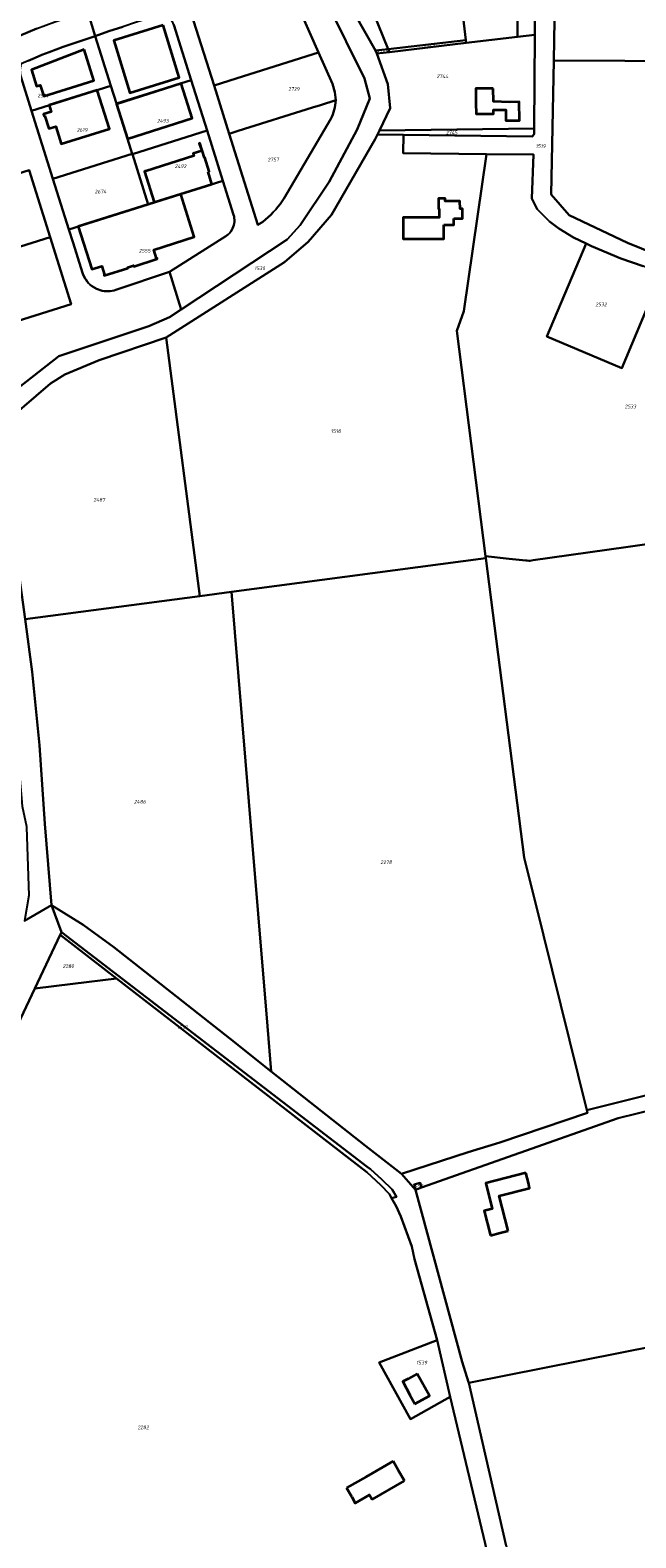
# Model space of a CAD drawing. Extents: x 177930 to 190767, y 381068 to 392034.
# Tile 25 of 256: x 179792 to 180090, y 389076 to 389819. Entities that reach past the tile are written whole.
import ezdxf
from ezdxf.enums import TextEntityAlignment as Align

# ---------------------------------------------------------------- set-up
doc = ezdxf.new("R2010")
doc.units = 0
for name, color, linetype, lineweight in [('B-XX-KG-GRENS_PERCEEL-GV', 150, 'Continuous', 25), ('B-XX-KG-GRENS_PERCEEL-S', 150, 'Continuous', 25), ('B-XX-OG-BEBOUWING-G', 7, 'Continuous', 35)]:
    doc.layers.add(name, color=color, linetype=linetype, lineweight=lineweight)
doc.styles.add('NLCS-ISO', font='NLCS-ISO.ttf', dxfattribs={"height": 1.8})

# ---------------------------------------------------------------- blocks, each defined once
blk = doc.blocks.new('SKG-PERCEELNUMMER-SO')
at = {"layer": 'DefPoints'}
blk.add_point((0, 0), dxfattribs=at)
at = {"style": 'NLCS-ISO', "oblique": 10, "flags": 1}
blk.add_attdef('GEMEENTECODE', text='', height=1.8, dxfattribs=at).set_placement((-0.5, 2.55), align=Align.MIDDLE_RIGHT)
at = {"style": 'NLCS-ISO', "oblique": 10}
blk.add_attdef('PERCEELNUMMER', text='', height=1.8, dxfattribs=at).set_placement((0, 0), align=Align.MIDDLE_CENTER)
at = {"style": 'NLCS-ISO', "oblique": 10, "flags": 1}
blk.add_attdef('SECTIE', text='', height=1.8, dxfattribs=at).set_placement((0.5, 2.5), align=Align.MIDDLE_LEFT)

msp = doc.modelspace()

# ---------------------------------------------------------------- linework, layer by layer
at = {"layer": 'B-XX-KG-GRENS_PERCEEL-GV'}
for points in [[(180288.245, 389865.742), (180259.957, 389886.152), (180222.192, 389912.562), (180207.98, 389891.411), (180203.508, 389884.789), (180193.113, 389891.805), (180191.617, 389893.776), (180185.853, 389885.259), (180147.976, 389829.295), (180094.168, 389865.367), (180091.305, 389853.941), (180050.458, 389854.26), (180050.463, 389854.065), (180049.605, 389804.277), (180259.307, 389803.255), (180259.32, 389803.255), (180288.165, 389803.114), (180288.163, 389804.437), (180288.098, 389854.839)], [(180006.431, 389812.985), (180031.817, 389815.958), (180031.764, 389869.404), (180016.411, 389864.154), (180000.974, 389859.322), (180006.264, 389814.403)], [(179770.107, 389836.843), (179778.333, 389818.699), (179780.592, 389813.716), (179786.264, 389816.559), (179794.876, 389820.168), (179803.644, 389823.395), (179819.73, 389828.789), (179817.328, 389836.43), (179811.376, 389855.361), (179807.04, 389853.429), (179785.478, 389843.823)], [(179968.03, 389809.962), (180006.264, 389814.403), (180000.974, 389859.322), (179995.014, 389857.597), (179989.037, 389855.935), (179983.042, 389854.338), (179977.03, 389852.804), (179971.002, 389851.335), (179964.959, 389849.931), (179958.901, 389848.591), (179952.829, 389847.316)], [(179882.172, 389792.058), (179896.716, 389796.624), (179933.683, 389808.225), (179919.013, 389841.405), (179913.16, 389840.382), (179907.319, 389839.297), (179901.49, 389838.148), (179895.674, 389836.937), (179889.871, 389835.662), (179884.082, 389834.326), (179878.308, 389832.926), (179872.549, 389831.465), (179872.218, 389830.658), (179871.953, 389829.826), (179871.758, 389828.976), (179871.633, 389828.112), (179871.578, 389827.242), (179871.595, 389826.369), (179871.683, 389825.501), (179871.842, 389824.643), (179872.07, 389823.801)], [(179831.345, 389791.849), (179834.115, 389783.037), (179870.91, 389794.598), (179862.296, 389821.916), (179862.025, 389822.692), (179861.684, 389823.439), (179861.273, 389824.151), (179860.799, 389824.821), (179860.263, 389825.445), (179859.672, 389826.015), (179859.03, 389826.528), (179858.343, 389826.979), (179857.617, 389827.363), (179850.776, 389825.306), (179843.956, 389823.178), (179837.159, 389820.98), (179830.385, 389818.71), (179823.635, 389816.371)], [(179786.949, 389796.426), (179792.224, 389779.55), (179831.345, 389791.849), (179823.635, 389816.371), (179807.85, 389811.041), (179804.328, 389809.802), (179800.83, 389808.495), (179797.358, 389807.12), (179793.914, 389805.679), (179790.498, 389804.171), (179787.112, 389802.598), (179786.867, 389801.851), (179786.684, 389801.087), (179786.566, 389800.31), (179786.513, 389799.526), (179786.525, 389798.74), (179786.602, 389797.958), (179786.744, 389797.185)], [(179963.688, 389769.732), (180039.971, 389770.756), (180040.321, 389816.954), (180031.817, 389815.958), (180006.431, 389812.985), (179968.634, 389808.478), (179962.355, 389807.744), (179967.765, 389792.668), (179968.941, 389780.775)], [(179962.355, 389807.744), (179968.634, 389808.478), (179968.03, 389809.962), (179961.818, 389809.24)], [(179968.634, 389808.478), (180006.431, 389812.985), (180006.264, 389814.403), (179968.03, 389809.962)], [(179942.13, 389784.694), (179941.729, 389788.74), (179940.517, 389792.766), (179933.717, 389808.236), (179933.683, 389808.225), (179896.716, 389796.624), (179882.172, 389792.058), (179889.653, 389768.18), (179894.028, 389769.566), (179930.686, 389781.093), (179934.713, 389782.375)], [(180257.986, 389701.158), (180258.362, 389729.962), (180259.32, 389803.255), (180259.307, 389803.255), (180049.605, 389804.277), (180048.292, 389738.197), (180057.229, 389728.063), (180085.962, 389714.464), (180121.325, 389700.053), (180143.377, 389691.298), (180157.082, 389687.266), (180163.702, 389689.112), (180223.702, 389691.921), (180257.913, 389697.61)], [(179841.886, 389758.317), (179841.92, 389758.21), (179878.732, 389769.768), (179870.91, 389794.598), (179834.115, 389783.037)], [(179792.224, 389779.55), (179802.756, 389745.985), (179841.886, 389758.317), (179834.115, 389783.037), (179831.345, 389791.849)], [(179930.686, 389781.093), (179894.028, 389769.566), (179889.653, 389768.18), (179903.79, 389723.245), (179906.21, 389724.827), (179907.567, 389725.929), (179908.881, 389727.082), (179910.15, 389728.285), (179911.373, 389729.534), (179912.547, 389730.829), (179913.672, 389732.168), (179914.744, 389733.548), (179915.764, 389734.968), (179916.729, 389736.426), (179939.793, 389775.514), (179940.291, 389776.597), (179940.733, 389777.705), (179941.116, 389778.834), (179941.44, 389779.982), (179941.704, 389781.145), (179941.908, 389782.32), (179942.05, 389783.504), (179942.13, 389784.694), (179934.713, 389782.375)], [(179878.732, 389769.768), (179841.92, 389758.21), (179849.722, 389733.395), (179886.556, 389744.95)], [(180015.981, 389559.92), (180001.768, 389671.058), (180005.256, 389680.704), (180016.477, 389758.163), (179975.462, 389758.644), (179975.567, 389767.642), (179962.762, 389767.785), (179961.612, 389765.531), (179940.108, 389728.273), (179928.538, 389714.862), (179916.891, 389704.811), (179858.599, 389667.663), (179875.228, 389540.221), (179890.746, 389542.274), (180016.116, 389558.863)], [(179975.567, 389767.642), (180038.97, 389766.929), (180039.95, 389767.994), (180039.971, 389770.756), (179963.688, 389769.732), (179962.762, 389767.785)], [(179841.92, 389758.21), (179841.886, 389758.317), (179802.756, 389745.985), (179810.641, 389721.027), (179849.722, 389733.395)], [(179801.355, 389717.196), (179791.019, 389750.219), (179749.685, 389737.274), (179760.024, 389704.175)], [(179760.024, 389704.175), (179749.685, 389737.274), (179791.019, 389750.219), (179801.355, 389717.196), (179811.739, 389684.206), (179770.378, 389671.213)], [(179812.708, 389714.451), (179817.361, 389699.637), (179817.691, 389698.714), (179818.089, 389697.819), (179818.553, 389696.956), (179819.081, 389696.13), (179819.669, 389695.347), (179820.315, 389694.61), (179821.014, 389693.923), (179821.763, 389693.291), (179822.558, 389692.718), (179823.393, 389692.205), (179824.264, 389691.757), (179825.167, 389691.376), (179826.096, 389691.063), (179827.045, 389690.821), (179828.01, 389690.652), (179828.986, 389690.555), (179829.965, 389690.532), (179830.944, 389690.583), (179831.916, 389690.707), (179832.876, 389690.904), (179833.818, 389691.173), (179860.209, 389700.04), (179888.007, 389717.683), (179888.702, 389718.188), (179889.348, 389718.754), (179889.939, 389719.377), (179890.47, 389720.052), (179890.936, 389720.773), (179891.335, 389721.534), (179891.662, 389722.329), (179891.914, 389723.15), (179892.089, 389723.99), (179892.187, 389724.844), (179892.205, 389725.703), (179892.145, 389726.559), (179892.006, 389727.407), (179891.789, 389728.238), (179886.556, 389744.95), (179849.722, 389733.395), (179810.641, 389721.027)], [(179811.739, 389684.206), (179801.355, 389717.196), (179760.024, 389704.175), (179770.378, 389671.213)], [(180083.129, 389652.676), (180102.766, 389699.279), (180102.739, 389699.29), (180093.617, 389702.932), (180082.731, 389706.709), (180068.276, 389712.841), (180065.605, 389714.115), (180046.262, 389668.211)], [(179789.039, 389528.861), (179875.228, 389540.221), (179858.599, 389667.663), (179825.583, 389656.503), (179808.602, 389649.494), (179801.505, 389645.02), (179774.213, 389621.782), (179783.489, 389569.683)], [(180275.614, 389328.312), (180270.467, 389418.027), (180243.846, 389414.012), (180229.012, 389411.779), (180212.286, 389574.659), (180211.506, 389582.249), (180143.193, 389572.555), (180085.136, 389564.367), (180039.425, 389557.875), (180038.704, 389557.742), (180037.974, 389557.669), (180037.241, 389557.657), (180036.509, 389557.706), (180035.784, 389557.816), (180027.657, 389558.684), (180015.981, 389559.92), (180016.116, 389558.863), (180034.975, 389411.394), (180044.498, 389373.008), (180065.903, 389286.724), (180133.159, 389303.583), (180195.135, 389313.091), (180274.514, 389328.062)], [(179910.375, 389305.907), (179956.895, 389269.2), (179974.61, 389255.336), (180007.499, 389266.015), (180023.003, 389270.826), (180066.241, 389285.365), (180065.903, 389286.724), (180044.498, 389373.008), (180034.975, 389411.394), (180016.116, 389558.863), (179890.746, 389542.274), (179899.333, 389438.878), (179908.529, 389328.142)], [(179889.96, 389322.016), (179910.375, 389305.907), (179908.529, 389328.142), (179899.333, 389438.878), (179890.746, 389542.274), (179875.228, 389540.221), (179789.039, 389528.861), (179792.567, 389502.911), (179796.165, 389466.782), (179798.804, 389427.938), (179801.987, 389387.786), (179817.627, 389378.222), (179832.725, 389367.178)], [(179793.849, 389346.759), (179812.505, 389349.065), (179834.094, 389351.738), (179806.385, 389373.193)], [(179806.385, 389373.193), (179834.094, 389351.738), (179957.401, 389256.262), (179964.327, 389249.848), (179968.684, 389245.308), (179969.703, 389243.436), (179972.124, 389244.096), (179970.01, 389247.569), (179964.855, 389252.522), (179959.241, 389257.611), (179957.711, 389258.77), (179807.014, 389374.519)], [(180078.817, 388952.358), (180123.367, 388961.738), (180441.383, 389027.36), (180423.305, 389103.603), (180402.534, 389098.873), (180291.814, 389077.158), (180290.422, 389094.84), (180283.476, 389192.002), (180275.638, 389317.466), (180205.183, 389305.582), (180204.63, 389305.433), (180211.644, 389192.687), (180007.706, 389152.268), (180026.184, 389072.009), (180027.426, 389066.926)], [(179981.454, 389247.51), (180004.426, 389162.718), (180007.608, 389152.692), (180007.706, 389152.268), (180211.644, 389192.687), (180204.63, 389305.433), (180197.142, 389303.419), (180156.697, 389295.961), (180135.378, 389293.825), (180109.486, 389289.745), (180081.383, 389282.791), (179984.438, 389248.563)], [(179984.438, 389248.563), (179983.788, 389250.892), (179980.837, 389250.132), (179981.454, 389247.51)], [(179992.066, 389173.375), (179963.631, 389162.274), (179978.936, 389134.414), (179998.52, 389145.342)]]:
    msp.add_lwpolyline(points, close=True, dxfattribs=at)
for points in [[(179774.213, 389621.782), (179801.505, 389645.02), (179808.602, 389649.494), (179825.583, 389656.503), (179858.599, 389667.663), (179916.891, 389704.811), (179928.538, 389714.862), (179940.108, 389728.273), (179961.612, 389765.531), (179962.762, 389767.785), (179963.688, 389769.732), (179968.941, 389780.775), (179967.765, 389792.668), (179962.355, 389807.744), (179961.818, 389809.24), (179919.715, 389883.375)], [(179919.715, 389883.375), (179961.818, 389809.24), (179968.03, 389809.962), (179952.829, 389847.316)], [(179688.795, 389869.078), (179758.771, 389649.963), (179760.663, 389635.58), (179761.941, 389625.861), (179776.174, 389545.735), (179783.592, 389483.156), (179787.569, 389436.611), (179789.777, 389426.596), (179789.785, 389426.354), (179790.939, 389392.687), (179788.686, 389380.107), (179801.987, 389387.786), (179798.804, 389427.938), (179796.165, 389466.782), (179792.567, 389502.911), (179789.039, 389528.861), (179783.489, 389569.683), (179774.213, 389621.782), (179773.604, 389625.203), (179771.606, 389633.475), (179766.364, 389655.181), (179755.764, 389688.403), (179722.49, 389793.309), (179694.346, 389881.956)], [(180031.764, 389869.404), (180031.817, 389815.958), (180040.321, 389816.954), (180040.332, 389818.361), (180040.558, 389862.727)], [(180040.558, 389862.727), (180040.332, 389818.361), (180040.321, 389816.954), (180039.971, 389770.756), (180039.95, 389767.994), (180038.97, 389766.929), (179975.567, 389767.642), (179975.462, 389758.644), (180016.477, 389758.163), (180039.568, 389757.894), (180038.747, 389736.208), (180041.437, 389731.068), (180047.443, 389724.99), (180052.146, 389721.405), (180059.328, 389717.112), (180065.579, 389714.128), (180065.605, 389714.115), (180068.276, 389712.841), (180082.731, 389706.709), (180093.617, 389702.932)], [(180121.325, 389700.053), (180085.962, 389714.464), (180057.229, 389728.063), (180048.292, 389738.197), (180049.605, 389804.277), (180050.463, 389854.065)], [(179919.013, 389841.405), (179933.683, 389808.225), (179933.717, 389808.236), (179940.517, 389792.766), (179941.729, 389788.74), (179942.13, 389784.694), (179942.05, 389783.504), (179941.908, 389782.32), (179941.704, 389781.145), (179941.44, 389779.982), (179941.116, 389778.834), (179940.733, 389777.705), (179940.291, 389776.597), (179939.793, 389775.514), (179916.729, 389736.426), (179915.764, 389734.968), (179914.744, 389733.548), (179913.672, 389732.168), (179912.547, 389730.829), (179911.373, 389729.534), (179910.15, 389728.285), (179908.881, 389727.082), (179907.567, 389725.929), (179906.21, 389724.827), (179903.79, 389723.245), (179889.653, 389768.18), (179882.172, 389792.058), (179872.07, 389823.801)], [(179938.062, 389832.289), (179956.336, 389795.527), (179958.986, 389785.638), (179952.748, 389770.219), (179938.851, 389744.492), (179924.643, 389723.093), (179918.165, 389716.003), (179866.036, 389681.506), (179860.203, 389677.715), (179850.059, 389673.322), (179805.679, 389658.53), (179776.001, 389635.309)], [(179862.296, 389821.916), (179870.91, 389794.598), (179878.732, 389769.768), (179886.556, 389744.95), (179891.789, 389728.238), (179892.006, 389727.407), (179892.145, 389726.559), (179892.205, 389725.703), (179892.187, 389724.844), (179892.089, 389723.99), (179891.914, 389723.15), (179891.662, 389722.329), (179891.335, 389721.534), (179890.936, 389720.773), (179890.47, 389720.052), (179889.939, 389719.377), (179889.348, 389718.754), (179888.702, 389718.188), (179888.007, 389717.683), (179860.209, 389700.04), (179866.036, 389681.506), (179918.165, 389716.003), (179924.643, 389723.093), (179938.851, 389744.492), (179952.748, 389770.219), (179958.986, 389785.638), (179956.336, 389795.527), (179938.062, 389832.289)], [(179790.498, 389804.171), (179793.914, 389805.679), (179797.358, 389807.12), (179800.83, 389808.495), (179804.328, 389809.802), (179807.85, 389811.041), (179823.635, 389816.371), (179819.73, 389828.789)], [(179819.73, 389828.789), (179823.635, 389816.371), (179830.385, 389818.71), (179837.159, 389820.98)], [(179794.876, 389820.168), (179786.264, 389816.559)], [(179776.001, 389635.309), (179805.679, 389658.53), (179850.059, 389673.322), (179860.203, 389677.715), (179866.036, 389681.506), (179860.209, 389700.04), (179833.818, 389691.173), (179832.876, 389690.904), (179831.916, 389690.707), (179830.944, 389690.583), (179829.965, 389690.532), (179828.986, 389690.555), (179828.01, 389690.652), (179827.045, 389690.821), (179826.096, 389691.063), (179825.167, 389691.376), (179824.264, 389691.757), (179823.393, 389692.205), (179822.558, 389692.718), (179821.763, 389693.291), (179821.014, 389693.923), (179820.315, 389694.61), (179819.669, 389695.347), (179819.081, 389696.13), (179818.553, 389696.956), (179818.089, 389697.819), (179817.691, 389698.714), (179817.361, 389699.637), (179812.708, 389714.451), (179810.641, 389721.027), (179802.756, 389745.985), (179792.224, 389779.55), (179786.949, 389796.426)], [(180102.766, 389699.279), (180083.129, 389652.676), (180046.262, 389668.211), (180065.605, 389714.115), (180065.579, 389714.128), (180059.328, 389717.112), (180052.146, 389721.405), (180047.443, 389724.99), (180041.437, 389731.068), (180038.747, 389736.208), (180039.568, 389757.894), (180016.477, 389758.163), (180005.256, 389680.704), (180001.768, 389671.058), (180015.981, 389559.92), (180027.657, 389558.684), (180035.784, 389557.816), (180036.509, 389557.706), (180037.241, 389557.657), (180037.974, 389557.669), (180038.704, 389557.742), (180039.425, 389557.875), (180085.136, 389564.367), (180143.193, 389572.555)], [(179728.701, 389209.39), (179793.849, 389346.759), (179806.385, 389373.193), (179807.014, 389374.519), (179801.987, 389387.786), (179788.686, 389380.107)], [(180026.184, 389072.009), (180007.706, 389152.268), (180007.608, 389152.692), (180004.426, 389162.718), (179981.454, 389247.51), (179974.61, 389255.336), (179956.895, 389269.2), (179910.375, 389305.907), (179889.96, 389322.016), (179832.725, 389367.178), (179817.627, 389378.222), (179801.987, 389387.786), (179807.014, 389374.519), (179957.711, 389258.77), (179959.241, 389257.611), (179964.855, 389252.522), (179970.01, 389247.569), (179972.124, 389244.096), (179969.703, 389243.436), (179971.877, 389239.446), (179974.276, 389234.365), (179979.58, 389219.499), (179981.007, 389213.361), (179992.066, 389173.375), (179998.52, 389145.342), (180016.657, 389069.699)], [(180016.657, 389069.699), (179998.52, 389145.342), (179978.936, 389134.414), (179963.631, 389162.274), (179992.066, 389173.375), (179981.007, 389213.361), (179979.58, 389219.499), (179974.276, 389234.365), (179971.877, 389239.446), (179969.703, 389243.436), (179968.684, 389245.308), (179964.327, 389249.848), (179957.401, 389256.262), (179834.094, 389351.738), (179812.505, 389349.065), (179793.849, 389346.759), (179728.701, 389209.39)], [(180133.159, 389303.583), (180065.903, 389286.724), (180066.241, 389285.365), (180023.003, 389270.826), (180007.499, 389266.015), (179974.61, 389255.336), (179981.454, 389247.51), (179980.837, 389250.132), (179983.788, 389250.892), (179984.438, 389248.563), (180081.383, 389282.791), (180109.486, 389289.745)]]:
    msp.add_lwpolyline(points, dxfattribs=at)
at = {"layer": 'B-XX-OG-BEBOUWING-G'}
for points in [[(179857.04, 389821.735), (179832.695, 389814.204), (179840.702, 389788.393), (179865.048, 389795.923)], [(179818.187, 389809.772), (179792.122, 389799.725), (179794.627, 389791.603), (179796.538, 389792.192), (179798.239, 389786.677), (179822.94, 389794.513)], [(179824.584, 389789.701), (179800.859, 389782.254), (179801.899, 389778.977), (179798.163, 389777.791), (179798.466, 389776.838), (179798.799, 389776.943), (179800.778, 389770.71), (179804.171, 389771.787), (179806.787, 389763.203), (179830.562, 389770.673)], [(179834.033, 389782.861), (179839.511, 389765.667), (179871.422, 389775.811), (179865.945, 389793.006)], [(179879.274, 389749.349), (179879.799, 389749.511), (179877.661, 389756.454), (179877.499, 389756.402), (179875.217, 389763.503), (179874.895, 389763.398), (179876.084, 389759.76), (179871.88, 389758.425), (179872.255, 389757.243), (179848.491, 389749.733), (179848.452, 389749.857), (179847.823, 389749.658), (179852.638, 389734.425), (179881.138, 389743.423)]]:
    msp.add_lwpolyline(points, close=True, dxfattribs=at)
for points in [[(180013.254, 389790.491), (180011.224, 389790.48), (180011.263, 389783.271)], [(180019.804, 389790.527), (180013.254, 389790.491)], [(180027.736, 389783.843), (180019.84, 389784.047), (180019.804, 389790.527)], [(180011.263, 389783.271), (180011.292, 389777.951), (180019.984, 389777.998), (180019.973, 389779.999), (180026.026, 389780.032), (180026.055, 389774.667), (180032.666, 389774.703), (180032.616, 389783.869), (180027.736, 389783.843)], [(179849.723, 389733.391), (179815.229, 389722.491), (179821.917, 389701.403), (179826.873, 389702.975), (179828.246, 389698.645), (179827.98, 389698.56), (179828.082, 389698.236), (179839.694, 389701.912), (179839.568, 389702.313), (179842.466, 389703.23), (179842.593, 389702.83), (179854.186, 389706.5), (179854.084, 389706.824), (179853.807, 389706.737), (179852.454, 389711.01), (179872.442, 389717.338), (179865.767, 389738.461)], [(179865.767, 389738.461), (179849.723, 389733.391)], [(180000.343, 389726.419), (180004.629, 389726.435), (180004.611, 389731.264), (180003.396, 389731.259), (180003.381, 389735.028), (179996.132, 389735), (179996.127, 389736.349), (179992.867, 389736.359), (179992.852, 389731.359)], [(179992.852, 389731.359), (179992.851, 389731.134), (179993.206, 389731.134), (179993.201, 389726.945), (179975.456, 389726.965), (179975.407, 389716.405), (179995.467, 389716.407), (179995.371, 389723.327)], [(179995.371, 389723.327), (179996.83, 389723.347)], [(179996.83, 389723.347), (180000.278, 389723.307), (180000.343, 389726.419)], [(180035.914, 389255.792), (180016.061, 389250.735), (180019.241, 389238.15), (180015.338, 389237.195), (180018.409, 389225.009)], [(180037.148, 389250.946), (180035.914, 389255.792)], [(180027.128, 389227.208), (180022.725, 389244.502), (180037.729, 389248.323), (180037.148, 389250.946)], [(180018.409, 389225.009), (180023.257, 389226.231)], [(180023.257, 389226.231), (180027.128, 389227.208)], [(179982.315, 389156.795), (179977.86, 389154.36)], [(179981.161, 389141.938), (179988.304, 389145.845), (179982.315, 389156.795)], [(179977.86, 389154.36), (179975.177, 389152.894), (179978.736, 389146.373)], [(179978.736, 389146.373), (179981.161, 389141.938)], [(179970.498, 389113.629), (179957.118, 389105.965)], [(179972.986, 389109.283), (179970.498, 389113.629)], [(179957.118, 389105.965), (179947.527, 389100.472)], [(179960.157, 389094.825), (179976.053, 389103.934)], [(179976.053, 389103.934), (179972.986, 389109.283)], [(179947.527, 389100.472), (179949.998, 389096.158)], [(179949.998, 389096.158), (179951.78, 389093.053), (179958.851, 389097.104), (179960.157, 389094.825)]]:
    msp.add_lwpolyline(points, dxfattribs=at)

# ---------------------------------------------------------------- block references
at = {"layer": 'B-XX-KG-GRENS_PERCEEL-S'}
for p, values in [((179965.233, 389808.817), {'PERCEELNUMMER': '2748'}), ((179988.088, 389811.492), {'PERCEELNUMMER': '2747'}), ((179994.768, 389796.606), {'PERCEELNUMMER': '2744'}), ((179797.974, 389787), {'PERCEELNUMMER': '2597'}), ((179921.53, 389790.282), {'PERCEELNUMMER': '2729'}), ((179856.925, 389774.586), {'PERCEELNUMMER': '2493'}), ((179817.143, 389770.059), {'PERCEELNUMMER': '2619'}), ((179999.279, 389768.753), {'PERCEELNUMMER': '2745'}), ((180043.164, 389762.168), {'PERCEELNUMMER': '1519'}), ((179865.671, 389752.195), {'PERCEELNUMMER': '2492'}), ((179911.364, 389755.449), {'PERCEELNUMMER': '2757'}), ((179826.245, 389739.681), {'PERCEELNUMMER': '2674'}), ((179848.012, 389710.521), {'PERCEELNUMMER': '2555'}), ((179904.693, 389701.905), {'PERCEELNUMMER': '1530'}), ((180072.936, 389684.066), {'PERCEELNUMMER': '2532'}), ((180087.411, 389633.719), {'PERCEELNUMMER': '2533'}), ((179942.208, 389621.595), {'PERCEELNUMMER': '1518'}), ((179825.575, 389587.705), {'PERCEELNUMMER': '2487'}), ((179845.608, 389438.836), {'PERCEELNUMMER': '2486'}), ((179967, 389409.016), {'PERCEELNUMMER': '2278'}), ((179810.324, 389357.767), {'PERCEELNUMMER': '2280'}), ((179866.565, 389327.605), {'PERCEELNUMMER': '1537'}), ((179982.735, 389249.435), {'PERCEELNUMMER': '1496'}), ((179984.532, 389162.292), {'PERCEELNUMMER': '1539'}), ((179847.24, 389130.353), {'PERCEELNUMMER': '2282'})]:
    msp.add_blockref('SKG-PERCEELNUMMER-SO', p, dxfattribs=at).add_auto_attribs(values)

doc.saveas('drawing.dxf')
